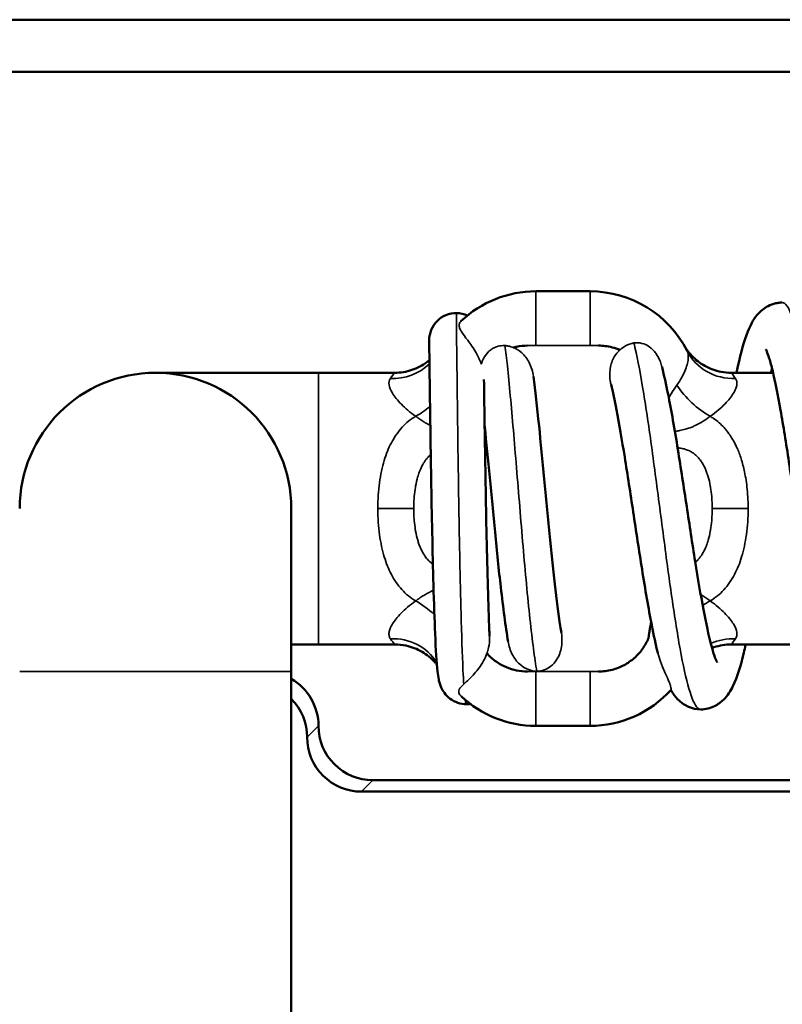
# Model space of a CAD drawing. Header units: millimetres. Extents: x 30 to 1646, y 30 to 1265.
# Tile 30 of 137: x 717.42 to 724.44, y 310.65 to 319.71. Entities that reach past the tile are written whole.
import ezdxf

# ---------------------------------------------------------------- set-up
doc = ezdxf.new("R2010")
doc.units = ezdxf.units.MM
doc.header["$LTSCALE"] = 6
doc.layers.add('Visible (ISO)', color=7, linetype='Continuous', lineweight=50)
doc.layers.add('Visible Narrow (ISO)', color=7, linetype='Continuous', lineweight=35)

msp = doc.modelspace()

# ---------------------------------------------------------------- linework, layer by layer
at = {"layer": 'Visible (ISO)'}
for p, q in [((734.0495, 319.7132), (690.2911, 319.7132)), ((730.1703, 319.2332), (703.1703, 319.2332)), ((722.1703, 317.2132), (722.6703, 317.2132)), ((720.1703, 316.4632), (718.6703, 316.4632)), ((720.1703, 316.4632), (720.8707, 316.4632)), ((723.9699, 316.4632), (724.3545, 316.4632)), ((719.9203, 313.7132), (719.9203, 315.2132)), ((723.2309, 314.1745), (723.2247, 314.1325)), ((723.2086, 314.0218), (723.2153, 314.0679)), ((723.2146, 314.068), (723.2146, 314.068)), ((719.9203, 313.9632), (720.1703, 313.9632)), ((720.1703, 313.9632), (720.8707, 313.9632)), ((723.9699, 313.9632), (724.7592, 313.9632)), ((719.9203, 304.7132), (719.9203, 313.7132)), ((722.6703, 313.2132), (722.1703, 313.2132)), ((730.1703, 312.7132), (720.6703, 312.7132)), ((730.275, 312.6085), (720.5656, 312.6085))]:
    msp.add_line(p, q, dxfattribs=at)
for centre, radius, start, end in [((722.1703, 316.2132), 1, 90, 133.51217), ((722.6703, 316.2132), 1, 26.83148, 90), ((718.6703, 315.2132), 1.25, 0, 180), ((712.1703, 252.2132), 67.5, 111.861064, 68.138726), ((719.6703, 313.2133), 0.5, 359.99886, 60.00178), ((722.1703, 314.2132), 1, 226.60872, 270), ((722.6703, 314.2132), 1, 270, 318.16483), ((719.5656, 313.1085), 0.5, 359.99891, 44.81151), ((720.6703, 313.2132), 0.5, 179.99498, 270.00401), ((720.5656, 313.1085), 0.5, 179.99492, 270.00374)]:
    msp.add_arc(centre, radius, start, end, dxfattribs=at)
for points, knots in [([(724.0166, 316.4632), (724.0211, 316.4844), (724.0256, 316.505), (724.0587, 316.6521), (724.0872, 316.7566), (724.1443, 316.8976), (724.1679, 316.947), (724.2294, 317.0212), (724.2567, 317.0474), (724.3137, 317.0808), (724.3366, 317.0911), (724.374, 317.102), (724.3875, 317.105), (724.4138, 317.1086), (724.4266, 317.1096), (724.4391, 317.1096)], [0.3892889, 0.3892889, 0.3892889, 0.3892889, 0.3983625, 0.3983625, 0.4560707, 0.4560707, 0.4908407, 0.4908407, 0.5095333, 0.5095333, 0.5197122, 0.5197122, 0.5252236, 0.5252236, 0.5303003, 0.5303003, 0.5303003, 0.5303003]), ([(721.4391, 317.0131), (721.3738, 317.0131), (721.3085, 316.986), (721.2623, 316.9399), (721.2161, 316.8937), (721.1891, 316.8284), (721.1891, 316.7631)], [0, 0, 0, 0, 0.25, 0.25, 0.25, 0.4999923, 0.4999923, 0.4999923, 0.4999923]), ([(721.5324, 313.4134), (721.5057, 313.4134), (721.4787, 313.4179), (721.4277, 313.4349), (721.4032, 313.4476), (721.3608, 313.4788), (721.3427, 313.4975), (721.3164, 313.5334), (721.307, 313.5506), (721.2939, 313.5795), (721.2897, 313.5916), (721.2822, 313.616), (721.2796, 313.6275), (721.272, 313.6645), (721.269, 313.6878), (721.2571, 313.7958), (721.2502, 313.9123), (721.2382, 314.1905), (721.233, 314.3443), (721.2242, 314.6607), (721.2203, 314.8245), (721.2133, 315.1544), (721.2101, 315.3245), (721.2045, 315.6506), (721.202, 315.8107), (721.1977, 316.1007), (721.1958, 316.2342), (721.1928, 316.4584), (721.1916, 316.552), (721.1899, 316.6885), (721.1894, 316.7334), (721.1892, 316.7542), (721.1891, 316.7564), (721.1891, 316.7588), (721.1891, 316.7595), (721.1891, 316.7603), (721.1891, 316.7606), (721.1891, 316.7613), (721.1891, 316.7613), (721.1891, 316.7631)], [0, 0, 0, 0, 0.0082446, 0.0082446, 0.0166279, 0.0166279, 0.0249893, 0.0249893, 0.0324597, 0.0324597, 0.0394863, 0.0394863, 0.0488536, 0.0488536, 0.0715373, 0.0715373, 0.1378135, 0.1378135, 0.1937488, 0.1937488, 0.2439481, 0.2439481, 0.2937189, 0.2937189, 0.3434254, 0.3434254, 0.3929445, 0.3929445, 0.4422864, 0.4422864, 0.4915772, 0.4915772, 0.4994802, 0.4994802, 0.5034346, 0.5034346, 0.5054108, 0.5054108, 0.5073914, 0.5073914, 0.5073914, 0.5073914]), ([(721.9624, 316.6955), (721.9727, 316.6983), (721.9831, 316.7008), (721.9936, 316.703), (722.0268, 316.7098), (722.0609, 316.7132), (722.0945, 316.7132)], [0.7733719, 0.7733719, 0.7733719, 0.7733719, 0.8276683, 0.8276683, 0.8276683, 1, 1, 1, 1]), ([(722.7461, 316.7132), (722.7879, 316.7132), (722.8308, 316.7078), (722.8719, 316.6972), (722.8969, 316.6907), (722.9212, 316.6824), (722.9448, 316.6722)], [0, 0, 0, 0, 0.2154264, 0.2154264, 0.2154264, 0.3463754, 0.3463754, 0.3463754, 0.3463754]), ([(723.5364, 316.7132), (723.5366, 316.7129), (723.5368, 316.7125), (723.5374, 316.7114), (723.5379, 316.7106), (723.5389, 316.709), (723.5392, 316.7084), (723.5402, 316.7068), (723.5408, 316.7057), (723.5423, 316.7032), (723.5432, 316.7018), (723.5457, 316.6978), (723.5473, 316.6952), (723.5531, 316.6863), (723.5573, 316.6799), (723.5749, 316.6551), (723.5895, 316.6374), (723.6402, 316.5834), (723.6817, 316.5511), (723.7729, 316.5004), (723.8242, 316.4818), (723.9071, 316.4661), (723.9386, 316.4632), (723.9699, 316.4632)], [0, 0, 0, 0, 0.00056714, 0.00056714, 0.00120146, 0.00120146, 0.00148879, 0.00148879, 0.00191976, 0.00191976, 0.00243801, 0.00243801, 0.003368, 0.003368, 0.00564909, 0.00564909, 0.01249971, 0.01249971, 0.02788911, 0.02788911, 0.0438259, 0.0438259, 0.05321687, 0.05321687, 0.05321687, 0.05321687]), ([(725.189, 313.2687), (725.1511, 313.2687), (725.1119, 313.2774), (725.0451, 313.306), (725.017, 313.3253), (724.9703, 313.3668), (724.9519, 313.3897), (724.9074, 313.4549), (724.8879, 313.4974), (724.8285, 313.6506), (724.7956, 313.7839), (724.7277, 314.1186), (724.6933, 314.3248), (724.6325, 314.722), (724.6051, 314.9122), (724.5522, 315.2831), (724.5258, 315.4685), (724.4744, 315.8124), (724.4486, 315.976), (724.3988, 316.2588), (724.3739, 316.3833), (724.3397, 316.5243), (724.3291, 316.5634), (724.3106, 316.6234), (724.3024, 316.646), (724.2911, 316.6731), (724.2872, 316.6803), (724.2867, 316.6811), (724.2867, 316.6811), (724.2867, 316.6811)], [0, 0, 0, 0, 0.0152346, 0.0152346, 0.0300451, 0.0300451, 0.0465749, 0.0465749, 0.0768904, 0.0768904, 0.1471932, 0.1471932, 0.2191409, 0.2191409, 0.2764625, 0.2764625, 0.3316051, 0.3316051, 0.3853639, 0.3853639, 0.4374864, 0.4374864, 0.4614583, 0.4614583, 0.4826358, 0.4826358, 0.4995784, 0.4995784, 0.5005702, 0.5005702, 0.5005702, 0.5005702]), ([(720.8707, 316.4632), (720.9246, 316.4632), (720.9792, 316.472), (721.0806, 316.5061), (721.1287, 316.5313), (721.178, 316.5683), (721.1847, 316.5736), (721.1913, 316.5791)], [0, 0, 0, 0, 0.01616315, 0.01616315, 0.0320799, 0.0320799, 0.03464087, 0.03464087, 0.03464087, 0.03464087]), ([(723.3319, 316.5153), (723.3509, 316.4412), (723.3694, 316.358), (723.4179, 316.1167), (723.4483, 315.9412), (723.5051, 315.5892), (723.5323, 315.41), (723.5851, 315.062), (723.6113, 314.8887), (723.6624, 314.5688), (723.688, 314.4177), (723.7372, 314.1581), (723.7617, 314.0451), (723.7948, 313.9201), (723.8049, 313.8862), (723.8217, 313.8366), (723.8289, 313.8187), (723.8374, 313.8001), (723.8399, 313.7959), (723.8399, 313.7959)], [0.1157974, 0.1157974, 0.1157974, 0.1157974, 0.1515375, 0.1515375, 0.2109393, 0.2109393, 0.2646257, 0.2646257, 0.3165248, 0.3165248, 0.3672623, 0.3672623, 0.4165406, 0.4165406, 0.4390256, 0.4390256, 0.4582453, 0.4582453, 0.4716838, 0.4716838, 0.4716838, 0.4716838]), ([(721.6936, 316.4005), (721.695, 316.294), (721.6968, 316.1657), (721.7009, 315.8845), (721.7033, 315.7284), (721.7087, 315.4076), (721.7117, 315.2389), (721.7184, 314.9113), (721.7221, 314.7483), (721.73, 314.4486), (721.7343, 314.3079), (721.7408, 314.1346), (721.7429, 314.0853), (721.745, 314.04)], [0.1073473, 0.1073473, 0.1073473, 0.1073473, 0.1568693, 0.1568693, 0.2062251, 0.2062251, 0.255694, 0.255694, 0.3049522, 0.3049522, 0.3539362, 0.3539362, 0.3752028, 0.3752028, 0.3752028, 0.3752028]), ([(722.1485, 316.4293), (722.1654, 316.3018), (722.1827, 316.1456), (722.2157, 315.8229), (722.2317, 315.6553), (722.2636, 315.3205), (722.2798, 315.1491), (722.3123, 314.8222), (722.3289, 314.6623), (722.3621, 314.3749), (722.379, 314.2428), (722.3992, 314.1106), (722.4026, 314.089), (722.406, 314.0683)], [0.1273804, 0.1273804, 0.1273804, 0.1273804, 0.1858291, 0.1858291, 0.2377258, 0.2377258, 0.2880529, 0.2880529, 0.3376065, 0.3376065, 0.3863679, 0.3863679, 0.3963476, 0.3963476, 0.3963476, 0.3963476]), ([(723.2928, 313.8858), (723.274, 313.9624), (723.2555, 314.0484), (723.2074, 314.2939), (723.1775, 314.4698), (723.1212, 314.8234), (723.0939, 315.004), (723.0409, 315.3532), (723.0146, 315.5264), (722.9633, 315.8442), (722.9376, 315.9935), (722.8958, 316.2087), (722.8791, 316.2873), (722.8629, 316.3544)], [0.1208079, 0.1208079, 0.1208079, 0.1208079, 0.1572629, 0.1572629, 0.2164252, 0.2164252, 0.2704119, 0.2704119, 0.3223904, 0.3223904, 0.3728924, 0.3728924, 0.4065271, 0.4065271, 0.4065271, 0.4065271]), ([(721.9154, 313.989), (721.8922, 314.1287), (721.8697, 314.3012), (721.8302, 314.6473), (721.8123, 314.8204), (721.7786, 315.1622), (721.7622, 315.3351), (721.7309, 315.6624), (721.7155, 315.8212), (721.7003, 315.9675), (721.6999, 315.9709), (721.6996, 315.9742)], [0.1261339, 0.1261339, 0.1261339, 0.1261339, 0.1896658, 0.1896658, 0.2426991, 0.2426991, 0.293507, 0.293507, 0.3433535, 0.3433535, 0.3445283, 0.3445283, 0.3445283, 0.3445283]), ([(723.2146, 314.068), (723.2157, 314.0752), (723.2165, 314.0824), (723.2175, 314.0895), (723.2184, 314.0967), (723.2195, 314.1039), (723.2207, 314.1111), (723.2219, 314.1182), (723.2232, 314.1254), (723.2244, 314.1326)], [0.0030397, 0.0030397, 0.0030397, 0.0030397, 0.3333333, 0.3333333, 0.3333333, 0.6666667, 0.6666667, 0.6666667, 0.999975, 0.999975, 0.999975, 0.999975]), ([(723.2086, 314.0218), (723.1941, 313.987), (723.1753, 313.9532), (723.153, 313.9221), (723.1307, 313.891), (723.105, 313.8626), (723.0762, 313.8375), (723.0476, 313.8124), (723.016, 313.7905), (722.9825, 313.7726), (722.9475, 313.7538), (722.9105, 313.7393), (722.8719, 313.7293), (722.8308, 313.7187), (722.7879, 313.7132), (722.7461, 313.7132)], [0, 0, 0, 0, 0.194164, 0.194164, 0.194164, 0.38872, 0.38872, 0.38872, 0.582366, 0.582366, 0.582366, 0.784566, 0.784566, 0.784566, 1, 1, 1, 1]), ([(721.2601, 313.7776), (721.254, 313.7851), (721.2477, 313.7925), (721.2074, 313.8368), (721.1676, 313.8691), (721.0785, 313.9214), (721.0277, 313.9411), (720.9413, 313.9596), (720.9059, 313.9633), (720.8707, 313.9632)], [0.00877409, 0.00877409, 0.00877409, 0.00877409, 0.01167696, 0.01167696, 0.02672583, 0.02672583, 0.04267167, 0.04267167, 0.05322429, 0.05322429, 0.05322429, 0.05322429]), ([(724.1034, 313.9632), (724.0973, 313.936), (724.0912, 313.9097), (724.0552, 313.763), (724.0263, 313.6656), (723.9633, 313.5369), (723.9382, 313.4942), (723.8764, 313.4328), (723.8481, 313.411), (723.7768, 313.3764), (723.732, 313.3652), (723.6891, 313.3652)], [0.3977084, 0.3977084, 0.3977084, 0.3977084, 0.4097634, 0.4097634, 0.4678672, 0.4678672, 0.4970947, 0.4970947, 0.5130302, 0.5130302, 0.5303281, 0.5303281, 0.5303281, 0.5303281]), ([(723.9699, 313.9632), (723.916, 313.9633), (723.8614, 313.9544), (723.8042, 313.9353), (723.7982, 313.9331), (723.7921, 313.9308)], [0, 0, 0, 0, 0.01616315, 0.01616315, 0.01809368, 0.01809368, 0.01809368, 0.01809368]), ([(722.0945, 313.7132), (722.0609, 313.7132), (722.0268, 313.7167), (721.9936, 313.7235), (721.9616, 313.7301), (721.9304, 313.7398), (721.9004, 313.7524), (721.8705, 313.765), (721.8417, 313.7805), (721.8148, 313.7987), (721.7877, 313.8169), (721.7625, 313.8377), (721.7395, 313.8608), (721.7327, 313.8676), (721.7261, 313.8747), (721.7196, 313.882)], [0, 0, 0, 0, 0.1723429, 0.1723429, 0.1723429, 0.3382896, 0.3382896, 0.3382896, 0.5035043, 0.5035043, 0.5035043, 0.6691747, 0.6691747, 0.6691747, 0.71858, 0.71858, 0.71858, 0.71858]), ([(723.6891, 313.3652), (723.6509, 313.3652), (723.6113, 313.374), (723.5437, 313.403), (723.5151, 313.4226), (723.4674, 313.4653), (723.4483, 313.4893), (723.4253, 313.5234), (723.4191, 313.5336), (723.4132, 313.5438)], [0, 0, 0, 0, 0.0153923, 0.0153923, 0.03037623, 0.03037623, 0.04722416, 0.04722416, 0.05431957, 0.05431957, 0.05431957, 0.05431957]), ([(721.5669, 313.4158), (721.5606, 313.4149), (721.5544, 313.4143), (721.5429, 313.4135), (721.5376, 313.4134), (721.5324, 313.4134)], [0.514354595, 0.514354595, 0.514354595, 0.514354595, 0.516289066, 0.516289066, 0.517914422, 0.517914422, 0.517914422, 0.517914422])]:
    msp.add_open_spline(points, degree=3, knots=knots, dxfattribs=at)
for points in [[(721.5415, 316.9908), (721.5094, 317.0053), (721.4742, 317.0131), (721.4391, 317.0131)], [(720.8707, 316.4632), (720.8707, 316.4632), (720.8707, 316.4632), (720.8707, 316.4632)], [(723.9699, 316.4632), (723.9699, 316.4632), (723.9699, 316.4632), (723.9699, 316.4632)], [(720.8707, 313.9632), (720.8707, 313.9632), (720.8707, 313.9632), (720.8707, 313.9632)], [(723.9699, 313.9632), (723.9699, 313.9632), (723.9699, 313.9632), (723.9699, 313.9632)]]:
    msp.add_open_spline(points, degree=3, dxfattribs=at)
at = {"layer": 'Visible Narrow (ISO)'}
for p, q in [((722.1703, 316.7132), (722.1703, 317.2132)), ((722.6703, 317.2132), (722.6703, 316.7132)), ((722.6703, 316.7132), (722.1703, 316.7132)), ((720.1703, 313.9632), (720.1703, 316.4632)), ((723.8813, 314.2784), (723.8813, 314.2784)), ((723.7859, 313.9732), (723.7859, 313.9732)), ((717.4203, 313.7132), (719.9203, 313.7132)), ((722.1703, 313.2132), (722.1703, 313.7132)), ((722.1703, 313.7132), (722.6703, 313.7132)), ((722.6703, 313.7132), (722.6703, 313.2132)), ((720.1703, 313.2133), (720.0656, 313.1085)), ((720.5656, 312.6085), (720.6703, 312.7132))]:
    msp.add_line(p, q, dxfattribs=at)
for centre, major_axis, ratio, start_param, end_param in [((724.0088, 316.8903), (-0.4462, -0.2256), 0.948461, 0.000036, 1.123535), ((720.8318, 316.8903), (0.4462, -0.2257), 0.948461, 5.159689, 5.974115), ((723.7756, 316.4029), (-0.3511, 0.356), 0.545488, 1.207611, 2.076081), ((721.065, 316.4029), (0.3511, 0.356), 0.545463, 4.207233, 4.542216), ((720.716, 315.2133), (-0.5, 0), 0.000045, 1.570817, 2.29357), ((724.1246, 315.2132), (0.5, 0), 0.000039, 1.570825, 2.293585), ((721.065, 314.0236), (0.3511, -0.356), 0.545488, 1.633233, 2.076082), ((723.7756, 314.0236), (-0.3511, -0.356), 0.545465, 4.207248, 4.38035), ((720.8318, 313.5362), (0.4462, 0.2256), 0.948461, 0.083502, 1.123535), ((724.0088, 313.5362), (-0.4462, 0.2257), 0.948461, 5.159736, 5.63749)]:
    msp.add_ellipse(centre, major_axis=major_axis, ratio=ratio, start_param=start_param, end_param=end_param, dxfattribs=at)
for points, knots in [([(725.189, 313.2687), (725.1627, 313.2687), (725.1363, 313.3046), (725.1099, 313.3743), (725.0829, 313.4458), (725.0558, 313.5527), (725.0288, 313.6889), (725.0018, 313.8251), (724.9748, 313.9905), (724.9477, 314.1755), (724.9207, 314.3605), (724.8937, 314.5652), (724.8667, 314.7777), (724.8396, 314.9903), (724.8126, 315.2107), (724.7856, 315.4263), (724.7585, 315.642), (724.7315, 315.8529), (724.7045, 316.0471), (724.6775, 316.2413), (724.6504, 316.4188), (724.6234, 316.5696), (724.5964, 316.7203), (724.5694, 316.8442), (724.5423, 316.9346), (724.5153, 317.0249), (724.4883, 317.0815), (724.4612, 317.1014), (724.4539, 317.1068), (724.4465, 317.1096), (724.4391, 317.1096)], [0.5491397, 0.5491397, 0.5491397, 0.5491397, 0.5650004, 0.5650004, 0.5650004, 0.5812504, 0.5812504, 0.5812504, 0.5975004, 0.5975004, 0.5975004, 0.6137504, 0.6137504, 0.6137504, 0.6300005, 0.6300005, 0.6300005, 0.6462505, 0.6462505, 0.6462505, 0.6625005, 0.6625005, 0.6625005, 0.6787505, 0.6787505, 0.6787505, 0.6950005, 0.6950005, 0.6950005, 0.6994289, 0.6994289, 0.6994289, 0.6994289]), ([(721.5072, 313.5977), (721.5055, 313.6236), (721.5039, 313.6521), (721.5023, 313.6831), (721.4957, 313.8109), (721.4896, 313.981), (721.484, 314.1797), (721.4785, 314.3783), (721.4734, 314.6056), (721.4689, 314.8431), (721.4643, 315.0805), (721.4603, 315.3282), (721.4568, 315.5662), (721.4533, 315.8041), (721.4503, 316.0323), (721.4479, 316.2323), (721.4454, 316.4323), (721.4435, 316.6042), (721.442, 316.734), (721.4406, 316.8638), (721.4397, 316.9516), (721.4393, 316.9903), (721.4392, 317.0049), (721.4391, 317.0125), (721.4391, 317.0131)], [0.7869191, 0.7869191, 0.7869191, 0.7869191, 0.794727, 0.794727, 0.794727, 0.8269087, 0.8269087, 0.8269087, 0.8590904, 0.8590904, 0.8590904, 0.8912721, 0.8912721, 0.8912721, 0.9234538, 0.9234538, 0.9234538, 0.9556355, 0.9556355, 0.9556355, 0.9878172, 0.9878172, 0.9878172, 1, 1, 1, 1]), ([(721.4818, 316.9385), (721.4737, 316.9308), (721.4683, 316.9213), (721.4658, 316.9084), (721.4655, 316.9063), (721.4652, 316.903), (721.4652, 316.902), (721.4651, 316.9001), (721.4651, 316.8993), (721.4652, 316.8976), (721.4652, 316.8967), (721.4654, 316.8943), (721.4655, 316.8929), (721.4663, 316.8866), (721.4675, 316.8817), (721.4731, 316.8643), (721.4799, 316.8512), (721.5029, 316.815), (721.522, 316.7906), (721.5686, 316.7289), (721.5965, 316.691), (721.6397, 316.6142), (721.6557, 316.5799), (721.6681, 316.5432)], [0.0605319, 0.0605319, 0.0605319, 0.0605319, 0.0651732, 0.0651732, 0.06607554, 0.06607554, 0.06649699, 0.06649699, 0.06682416, 0.06682416, 0.0671783, 0.0671783, 0.06774145, 0.06774145, 0.06956949, 0.06956949, 0.07391117, 0.07391117, 0.08050454, 0.08050454, 0.08820339, 0.08820339, 0.09375079, 0.09375079, 0.09375079, 0.09375079]), ([(722.944, 316.6725), (722.96, 316.6869), (722.9775, 316.6996), (723.0201, 316.7235), (723.0461, 316.7334), (723.0728, 316.7375)], [0.06440175, 0.06440175, 0.06440175, 0.06440175, 0.06983493, 0.06983493, 0.07689425, 0.07689425, 0.07689425, 0.07689425]), ([(723.0728, 316.7375), (723.0787, 316.7384), (723.0846, 316.7391), (723.116, 316.741), (723.1414, 316.7374), (723.1849, 316.7221), (723.203, 316.7124), (723.2222, 316.6982), (723.2247, 316.6963), (723.2297, 316.6923), (723.2322, 316.6902), (723.2396, 316.6837), (723.2444, 316.6791), (723.2585, 316.6644), (723.2673, 316.6537), (723.2923, 316.6182), (723.3061, 316.5911), (723.322, 316.5494), (723.3273, 316.5334), (723.332, 316.5153)], [0.00000017, 0.00000017, 0.00000017, 0.00000017, 0.00184339, 0.00184339, 0.00970973, 0.00970973, 0.01593738, 0.01593738, 0.01689273, 0.01689273, 0.01786786, 0.01786786, 0.01985075, 0.01985075, 0.02398472, 0.02398472, 0.03290988, 0.03290988, 0.03737502, 0.03737502, 0.03737502, 0.03737502]), ([(723.6891, 313.3652), (723.6762, 313.3652), (723.6633, 313.3732), (723.6504, 313.3893), (723.6234, 313.4231), (723.5964, 313.4921), (723.5693, 313.5923), (723.5423, 313.6926), (723.5153, 313.824), (723.4883, 313.9789), (723.4612, 314.1338), (723.4342, 314.3122), (723.4072, 314.5039), (723.3801, 314.6955), (723.3531, 314.9004), (723.3261, 315.1067), (723.2991, 315.3131), (723.272, 315.5209), (723.245, 315.7183), (723.218, 315.9157), (723.1909, 316.1027), (723.1639, 316.2688), (723.1369, 316.4348), (723.1099, 316.5799), (723.0828, 316.6959), (723.0795, 316.7102), (723.0762, 316.7241), (723.0728, 316.7375)], [0.8497446, 0.8497446, 0.8497446, 0.8497446, 0.8575006, 0.8575006, 0.8575006, 0.8737506, 0.8737506, 0.8737506, 0.8900006, 0.8900006, 0.8900006, 0.9062506, 0.9062506, 0.9062506, 0.9225006, 0.9225006, 0.9225006, 0.9387506, 0.9387506, 0.9387506, 0.9550006, 0.9550006, 0.9550006, 0.9712507, 0.9712507, 0.9712507, 0.9732595, 0.9732595, 0.9732595, 0.9732595]), ([(721.6681, 316.5432), (721.6711, 316.5526), (721.6744, 316.5617), (721.6882, 316.595), (721.7042, 316.6255), (721.738, 316.6598), (721.7452, 316.6662), (721.757, 316.6753), (721.7613, 316.6783), (721.7701, 316.6841), (721.7746, 316.6868), (721.7884, 316.6944), (721.7979, 316.6986), (721.8272, 316.7092), (721.8476, 316.7131), (721.8743, 316.7139), (721.8803, 316.7139), (721.8862, 316.7136)], [0.04664384, 0.04664384, 0.04664384, 0.04664384, 0.04830841, 0.04830841, 0.05292777, 0.05292777, 0.05408835, 0.05408835, 0.05472143, 0.05472143, 0.0553569, 0.0553569, 0.05661153, 0.05661153, 0.05910862, 0.05910862, 0.05982891, 0.05982891, 0.05982891, 0.05982891]), ([(722.1794, 313.7167), (722.1692, 313.7772), (722.1592, 313.8458), (722.1492, 313.9217), (722.1271, 314.0907), (722.1055, 314.2954), (722.0844, 314.5193), (722.0632, 314.7432), (722.0427, 314.9863), (722.0226, 315.2289), (722.0025, 315.4716), (721.983, 315.7138), (721.9639, 315.936), (721.9449, 316.1583), (721.9264, 316.3605), (721.9084, 316.5265), (721.9009, 316.5953), (721.8935, 316.6579), (721.8862, 316.7136)], [0.2975645, 0.2975645, 0.2975645, 0.2975645, 0.3120015, 0.3120015, 0.3120015, 0.3441832, 0.3441832, 0.3441832, 0.3763649, 0.3763649, 0.3763649, 0.4085466, 0.4085466, 0.4085466, 0.4407283, 0.4407283, 0.4407283, 0.4540821, 0.4540821, 0.4540821, 0.4540821]), ([(721.8862, 316.7136), (721.8967, 316.713), (721.9071, 316.7116), (721.933, 316.7064), (721.9482, 316.7017), (721.963, 316.6957)], [0.000000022, 0.000000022, 0.000000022, 0.000000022, 0.003159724, 0.003159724, 0.007922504, 0.007922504, 0.007922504, 0.007922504]), ([(721.9624, 316.6955), (721.9625, 316.6955), (721.9626, 316.6954), (721.9921, 316.6842), (722.0191, 316.6673), (722.0686, 316.6227), (722.0907, 316.5938), (722.1294, 316.5182), (722.1426, 316.474), (722.1485, 316.4293)], [0.00775823, 0.00775823, 0.00775823, 0.00775823, 0.00779171, 0.00779171, 0.0172044, 0.0172044, 0.02766803, 0.02766803, 0.03934873, 0.03934873, 0.03934873, 0.03934873]), ([(722.1703, 316.7132), (722.1617, 316.7132), (722.1445, 316.7132), (722.1192, 316.7132), (722.1027, 316.7132), (722.0945, 316.7132)], [0, 0, 0, 0, 0.3333333, 0.6666667, 0.9999992, 0.9999992, 0.9999992, 0.9999992]), ([(722.7461, 316.7132), (722.7379, 316.7132), (722.7213, 316.7132), (722.6961, 316.7132), (722.6789, 316.7132), (722.6703, 316.7132)], [0.0000006, 0.0000006, 0.0000006, 0.0000006, 0.3333333, 0.6666667, 1, 1, 1, 1]), ([(722.8629, 316.3544), (722.8601, 316.3659), (722.8578, 316.3774), (722.8468, 316.4483), (722.8526, 316.4969), (722.8704, 316.5695), (722.8855, 316.603), (722.9176, 316.647), (722.9308, 316.6607), (722.9448, 316.6722)], [0.03741487, 0.03741487, 0.03741487, 0.03741487, 0.0400223, 0.0400223, 0.05350795, 0.05350795, 0.06765076, 0.06765076, 0.07592434, 0.07592434, 0.07592434, 0.07592434]), ([(723.5626, 316.6646), (723.5722, 316.6457), (723.5762, 316.6195), (723.5731, 316.5881), (723.5699, 316.5568), (723.5596, 316.5203), (723.5423, 316.4797), (723.525, 316.4392), (723.5008, 316.3946), (723.4694, 316.3503)], [0.000002, 0.000002, 0.000002, 0.000002, 0.3333333, 0.3333333, 0.3333333, 0.6666667, 0.6666667, 0.6666667, 1, 1, 1, 1]), ([(720.8318, 316.4111), (720.8491, 316.4341), (720.8664, 316.4574), (720.8707, 316.4632), (720.8707, 316.4632)], [0, 0, 0, 0, 0.3333333, 0.5004137, 0.5004137, 0.5004137, 0.5004137]), ([(723.9699, 316.4632), (723.9699, 316.4632), (723.9742, 316.4574), (723.9915, 316.4341), (724.0088, 316.4111)], [0.4995781, 0.4995781, 0.4995781, 0.4995781, 0.6666667, 1, 1, 1, 1]), ([(720.8318, 316.4111), (720.8203, 316.3949), (720.817, 316.3749), (720.8201, 316.3523), (720.8233, 316.3296), (720.8329, 316.3045), (720.8514, 316.2747), (720.8699, 316.2449), (720.8973, 316.2101), (720.9328, 316.1739), (720.9682, 316.1377), (721.0118, 316.1005), (721.0651, 316.063)], [0, 0, 0, 0, 0.25, 0.25, 0.25, 0.5, 0.5, 0.5, 0.75, 0.75, 0.75, 1, 1, 1, 1]), ([(723.7756, 316.063), (723.803, 316.0823), (723.8277, 316.1015), (723.85, 316.1203), (723.8722, 316.1392), (723.8921, 316.1577), (723.9097, 316.1757), (723.9273, 316.1936), (723.9427, 316.2109), (723.9559, 316.2275), (723.9691, 316.244), (723.9801, 316.2598), (723.9892, 316.2748), (723.9983, 316.2898), (724.0055, 316.304), (724.0107, 316.3173), (724.0159, 316.3305), (724.0192, 316.3429), (724.0207, 316.3542), (724.0223, 316.3656), (724.022, 316.376), (724.02, 316.3855), (724.018, 316.395), (724.0142, 316.4035), (724.0088, 316.4111)], [0, 0, 0, 0, 0.125, 0.125, 0.125, 0.25, 0.25, 0.25, 0.375, 0.375, 0.375, 0.5, 0.5, 0.5, 0.625, 0.625, 0.625, 0.75, 0.75, 0.75, 0.875, 0.875, 0.875, 1, 1, 1, 1]), ([(723.4694, 316.3503), (723.4521, 316.3257), (723.4341, 316.2985), (723.416, 316.2693), (723.4088, 316.2577), (723.4015, 316.2458), (723.3943, 316.2337)], [0, 0, 0, 0, 0.25, 0.25, 0.25, 0.3491555, 0.3491555, 0.3491555, 0.3491555]), ([(721.0651, 316.063), (721.0186, 316.0355), (720.9774, 316.0027), (720.9398, 315.9613), (720.9022, 315.92), (720.8682, 315.8698), (720.841, 315.8188), (720.8137, 315.7677), (720.7934, 315.7163), (720.7755, 315.6558), (720.7576, 315.5953), (720.7422, 315.5255), (720.7318, 315.451), (720.7214, 315.3765), (720.716, 315.2973), (720.716, 315.2132)], [0, 0, 0, 0, 0.2, 0.2, 0.2, 0.4, 0.4, 0.4, 0.6, 0.6, 0.6, 0.8, 0.8, 0.8, 1, 1, 1, 1]), ([(721.0651, 316.063), (721.0664, 316.062), (721.0678, 316.0609), (721.0691, 316.0599), (721.0802, 316.0515), (721.0917, 316.0433), (721.1033, 316.0354), (721.1153, 316.0273), (721.1274, 316.0196), (721.1396, 316.0122), (721.1415, 316.011), (721.1435, 316.0098), (721.1455, 316.0086), (721.1557, 316.0025), (721.1659, 315.9967), (721.1762, 315.9911), (721.1839, 315.987), (721.1916, 315.983), (721.1995, 315.9792)], [0, 0, 0, 0, 0.0105685, 0.0105685, 0.0105685, 0.0971208, 0.0971208, 0.0971208, 0.1856777, 0.1856777, 0.1856777, 0.2, 0.2, 0.2, 0.2738819, 0.2738819, 0.2738819, 0.3292189, 0.3292189, 0.3292189, 0.3292189]), ([(723.4508, 315.922), (723.4566, 315.9232), (723.4625, 315.9244), (723.4683, 315.9256), (723.4814, 315.9282), (723.4943, 315.931), (723.507, 315.9339), (723.5245, 315.938), (723.5417, 315.9423), (723.5579, 315.9472), (723.5803, 315.9539), (723.6011, 315.9615), (723.6214, 315.9704), (723.6264, 315.9726), (723.6314, 315.9749), (723.6364, 315.9772), (723.6614, 315.9891), (723.6861, 316.0029), (723.7097, 316.0174), (723.7332, 316.0318), (723.7555, 316.0469), (723.7756, 316.063)], [0.3019547, 0.3019547, 0.3019547, 0.3019547, 0.3333333, 0.3333333, 0.3333333, 0.4031862, 0.4031862, 0.4031862, 0.5, 0.5, 0.5, 0.6336278, 0.6336278, 0.6336278, 0.6666667, 0.6666667, 0.6666667, 0.8333333, 0.8333333, 0.8333333, 1, 1, 1, 1]), ([(724.1246, 315.2132), (724.1246, 315.2337), (724.1243, 315.2538), (724.1236, 315.2737), (724.1216, 315.3369), (724.1165, 315.3969), (724.1084, 315.4539), (724.1045, 315.4817), (724.0999, 315.5087), (724.0947, 315.5348), (724.086, 315.5789), (724.0757, 315.6202), (724.0645, 315.6578), (724.0536, 315.6943), (724.0418, 315.7273), (724.0283, 315.7589), (724.0196, 315.7792), (724.0102, 315.799), (723.9998, 315.8186), (723.9795, 315.8568), (723.9557, 315.8944), (723.9288, 315.9283), (723.9205, 315.9389), (723.9118, 315.9491), (723.9029, 315.959), (723.874, 315.991), (723.8424, 316.0187), (723.8072, 316.0428), (723.797, 316.0499), (723.7865, 316.0566), (723.7756, 316.063)], [0, 0, 0, 0, 0.0477371, 0.0477371, 0.0477371, 0.2, 0.2, 0.2, 0.2744082, 0.2744082, 0.2744082, 0.4, 0.4, 0.4, 0.5216295, 0.5216295, 0.5216295, 0.6, 0.6, 0.6, 0.7524818, 0.7524818, 0.7524818, 0.8, 0.8, 0.8, 0.9550196, 0.9550196, 0.9550196, 1, 1, 1, 1]), ([(723.4756, 315.772), (723.4823, 315.7717), (723.489, 315.7712), (723.4956, 315.7704), (723.4991, 315.77), (723.5026, 315.7695), (723.5061, 315.7689), (723.5204, 315.7667), (723.5347, 315.7633), (723.5488, 315.7587), (723.555, 315.7566), (723.5612, 315.7544), (723.5673, 315.7518), (723.5751, 315.7486), (723.5828, 315.745), (723.5905, 315.741), (723.6041, 315.7337), (723.6173, 315.7251), (723.6302, 315.715), (723.6318, 315.7137), (723.6335, 315.7123), (723.6352, 315.711), (723.6462, 315.7019), (723.6569, 315.6917), (723.6673, 315.68), (723.6772, 315.6688), (723.6869, 315.6563), (723.6961, 315.6424), (723.6979, 315.6396), (723.6998, 315.6367), (723.7016, 315.6338), (723.7124, 315.6164), (723.7227, 315.5969), (723.732, 315.5754), (723.7368, 315.5643), (723.7413, 315.5527), (723.7456, 315.5405), (723.7497, 315.529), (723.7535, 315.5171), (723.7571, 315.5046), (723.7646, 315.4789), (723.7711, 315.4511), (723.7765, 315.421), (723.7774, 315.4162), (723.7782, 315.4112), (723.779, 315.4062), (723.7832, 315.3805), (723.7867, 315.3531), (723.7892, 315.3241), (723.7912, 315.3003), (723.7927, 315.2755), (723.7934, 315.2495), (723.7937, 315.2376), (723.7939, 315.2256), (723.7939, 315.2133)], [0.026189, 0.026189, 0.026189, 0.026189, 0.0686679, 0.0686679, 0.0686679, 0.0909091, 0.0909091, 0.0909091, 0.1818182, 0.1818182, 0.1818182, 0.2219355, 0.2219355, 0.2219355, 0.2727273, 0.2727273, 0.2727273, 0.3636364, 0.3636364, 0.3636364, 0.3755666, 0.3755666, 0.3755666, 0.4545455, 0.4545455, 0.4545455, 0.5302983, 0.5302983, 0.5302983, 0.5454545, 0.5454545, 0.5454545, 0.6363636, 0.6363636, 0.6363636, 0.6831251, 0.6831251, 0.6831251, 0.7272727, 0.7272727, 0.7272727, 0.8181818, 0.8181818, 0.8181818, 0.8329348, 0.8329348, 0.8329348, 0.9090909, 0.9090909, 0.9090909, 0.9715153, 0.9715153, 0.9715153, 1, 1, 1, 1]), ([(721.0467, 315.2132), (721.0467, 315.2255), (721.0469, 315.2376), (721.0472, 315.2495), (721.0479, 315.2752), (721.0493, 315.2999), (721.0514, 315.3234), (721.054, 315.3538), (721.0576, 315.3823), (721.062, 315.409), (721.0626, 315.4127), (721.0633, 315.4162), (721.0639, 315.4198), (721.0692, 315.4496), (721.0756, 315.4773), (721.083, 315.5029), (721.0876, 315.5191), (721.0927, 315.5345), (721.0981, 315.5491), (721.1012, 315.5575), (721.1045, 315.5657), (721.1078, 315.5736), (721.117, 315.595), (721.1271, 315.6144), (721.1377, 315.6317), (721.1427, 315.6398), (721.1479, 315.6475), (721.1531, 315.6548), (721.1591, 315.663), (721.1653, 315.6708), (721.1716, 315.678), (721.1819, 315.6898), (721.1925, 315.7002), (721.2036, 315.7095)], [0, 0, 0, 0, 0.0286317, 0.0286317, 0.0286317, 0.0909091, 0.0909091, 0.0909091, 0.1710272, 0.1710272, 0.1710272, 0.1818182, 0.1818182, 0.1818182, 0.2727273, 0.2727273, 0.2727273, 0.3303129, 0.3303129, 0.3303129, 0.3636364, 0.3636364, 0.3636364, 0.4545455, 0.4545455, 0.4545455, 0.4970104, 0.4970104, 0.4970104, 0.5454545, 0.5454545, 0.5454545, 0.6242392, 0.6242392, 0.6242392, 0.6242392]), ([(720.716, 315.2132), (720.716, 315.1276), (720.7216, 315.0474), (720.7322, 314.9726), (720.7428, 314.8979), (720.7582, 314.8286), (720.7761, 314.7686), (720.794, 314.7087), (720.8142, 314.6579), (720.8408, 314.6079), (720.8674, 314.5578), (720.9003, 314.5089), (720.9377, 314.4675), (720.975, 314.4262), (721.0167, 314.3921), (721.065, 314.3635)], [0, 0, 0, 0, 0.2, 0.2, 0.2, 0.4, 0.4, 0.4, 0.6, 0.6, 0.6, 0.8, 0.8, 0.8, 1, 1, 1, 1]), ([(721.2234, 314.7019), (721.219, 314.7049), (721.2147, 314.7081), (721.2105, 314.7115), (721.2088, 314.7128), (721.2071, 314.7141), (721.2054, 314.7155), (721.1944, 314.7246), (721.1837, 314.7348), (721.1733, 314.7465), (721.1634, 314.7577), (721.1538, 314.7702), (721.1445, 314.7841), (721.1427, 314.7869), (721.1409, 314.7898), (721.139, 314.7927), (721.1282, 314.8101), (721.1179, 314.8295), (721.1086, 314.8511), (721.1038, 314.8622), (721.0993, 314.8738), (721.095, 314.886), (721.0909, 314.8974), (721.0871, 314.9094), (721.0835, 314.9219), (721.076, 314.9476), (721.0695, 314.9754), (721.0641, 315.0055), (721.0632, 315.0103), (721.0624, 315.0153), (721.0616, 315.0203), (721.0574, 315.046), (721.054, 315.0734), (721.0514, 315.1024), (721.0494, 315.1262), (721.0479, 315.151), (721.0472, 315.177), (721.0469, 315.1888), (721.0467, 315.2009), (721.0467, 315.2132)], [0.3334463, 0.3334463, 0.3334463, 0.3334463, 0.3636364, 0.3636364, 0.3636364, 0.3755651, 0.3755651, 0.3755651, 0.4545455, 0.4545455, 0.4545455, 0.5302985, 0.5302985, 0.5302985, 0.5454545, 0.5454545, 0.5454545, 0.6363636, 0.6363636, 0.6363636, 0.6831267, 0.6831267, 0.6831267, 0.7272727, 0.7272727, 0.7272727, 0.8181818, 0.8181818, 0.8181818, 0.8329365, 0.8329365, 0.8329365, 0.9090909, 0.9090909, 0.9090909, 0.9715174, 0.9715174, 0.9715174, 1, 1, 1, 1]), ([(723.7939, 315.2133), (723.7939, 315.201), (723.7937, 315.1889), (723.7934, 315.177), (723.7927, 315.1513), (723.7913, 315.1266), (723.7892, 315.103), (723.7866, 315.0727), (723.783, 315.0442), (723.7786, 315.0174), (723.778, 315.0138), (723.7773, 315.0103), (723.7767, 315.0067), (723.7714, 314.9768), (723.765, 314.9492), (723.7576, 314.9236), (723.753, 314.9074), (723.7479, 314.892), (723.7425, 314.8774), (723.7394, 314.8689), (723.7362, 314.8608), (723.7328, 314.8529), (723.7236, 314.8315), (723.7136, 314.8121), (723.7029, 314.7947), (723.6979, 314.7866), (723.6928, 314.779), (723.6875, 314.7717), (723.6815, 314.7635), (723.6753, 314.7557), (723.669, 314.7485), (723.6592, 314.7373), (723.6491, 314.7273), (723.6386, 314.7183)], [0, 0, 0, 0, 0.0286272, 0.0286272, 0.0286272, 0.0909091, 0.0909091, 0.0909091, 0.1710208, 0.1710208, 0.1710208, 0.1818182, 0.1818182, 0.1818182, 0.2727273, 0.2727273, 0.2727273, 0.3303048, 0.3303048, 0.3303048, 0.3636364, 0.3636364, 0.3636364, 0.4545455, 0.4545455, 0.4545455, 0.4970007, 0.4970007, 0.4970007, 0.5454545, 0.5454545, 0.5454545, 0.6204644, 0.6204644, 0.6204644, 0.6204644]), ([(723.7755, 314.3635), (723.822, 314.3909), (723.8632, 314.4238), (723.9008, 314.4652), (723.9384, 314.5065), (723.9724, 314.5567), (723.9997, 314.6077), (724.0269, 314.6587), (724.0472, 314.7102), (724.0651, 314.7707), (724.083, 314.8312), (724.0984, 314.901), (724.1088, 314.9755), (724.1192, 315.05), (724.1246, 315.1292), (724.1246, 315.2132)], [0, 0, 0, 0, 0.2, 0.2, 0.2, 0.4, 0.4, 0.4, 0.6, 0.6, 0.6, 0.8, 0.8, 0.8, 1, 1, 1, 1]), ([(721.2298, 314.4606), (721.2212, 314.457), (721.2127, 314.4533), (721.2042, 314.4493), (721.1909, 314.443), (721.1777, 314.4361), (721.1647, 314.4289), (721.1533, 314.4225), (721.142, 314.4159), (721.131, 314.4091), (721.1179, 314.4011), (721.1051, 314.3928), (721.0929, 314.3843), (721.0832, 314.3775), (721.0739, 314.3706), (721.065, 314.3635)], [0.6105048, 0.6105048, 0.6105048, 0.6105048, 0.6666667, 0.6666667, 0.6666667, 0.755294, 0.755294, 0.755294, 0.8333333, 0.8333333, 0.8333333, 0.9261836, 0.9261836, 0.9261836, 1, 1, 1, 1]), ([(723.7755, 314.3635), (723.774, 314.3647), (723.7725, 314.3659), (723.7709, 314.367), (723.7597, 314.3755), (723.7481, 314.3838), (723.7363, 314.3917), (723.7243, 314.3998), (723.712, 314.4076), (723.6997, 314.4151), (723.6982, 314.416), (723.6967, 314.417), (723.6951, 314.4179), (723.6928, 314.4193), (723.6904, 314.4207), (723.6881, 314.422)], [0, 0, 0, 0, 0.0120593, 0.0120593, 0.0120593, 0.0994683, 0.0994683, 0.0994683, 0.188815, 0.188815, 0.188815, 0.2, 0.2, 0.2, 0.2169222, 0.2169222, 0.2169222, 0.2169222]), ([(721.065, 314.3635), (721.0377, 314.3442), (721.013, 314.325), (720.9907, 314.3062), (720.9684, 314.2873), (720.9485, 314.2688), (720.9309, 314.2508), (720.9133, 314.2329), (720.898, 314.2156), (720.8848, 314.199), (720.8716, 314.1825), (720.8605, 314.1666), (720.8514, 314.1517), (720.8423, 314.1367), (720.8351, 314.1225), (720.8299, 314.1092), (720.8247, 314.096), (720.8214, 314.0836), (720.8199, 314.0723), (720.8183, 314.0609), (720.8186, 314.0504), (720.8206, 314.041), (720.8227, 314.0315), (720.8264, 314.023), (720.8318, 314.0153)], [0, 0, 0, 0, 0.125, 0.125, 0.125, 0.25, 0.25, 0.25, 0.375, 0.375, 0.375, 0.5, 0.5, 0.5, 0.625, 0.625, 0.625, 0.75, 0.75, 0.75, 0.875, 0.875, 0.875, 1, 1, 1, 1]), ([(724.0088, 314.0153), (724.0203, 314.0315), (724.0236, 314.0515), (724.0205, 314.0742), (724.0173, 314.0969), (724.0077, 314.122), (723.9892, 314.1518), (723.9707, 314.1816), (723.9433, 314.2164), (723.9079, 314.2525), (723.8725, 314.2887), (723.8289, 314.3259), (723.7755, 314.3635)], [0, 0, 0, 0, 0.25, 0.25, 0.25, 0.5, 0.5, 0.5, 0.75, 0.75, 0.75, 1, 1, 1, 1]), ([(721.745, 314.04), (721.7471, 313.9953), (721.7415, 313.9596), (721.7317, 313.9163), (721.7262, 313.8987), (721.7196, 313.882)], [0.03056425, 0.03056425, 0.03056425, 0.03056425, 0.03724391, 0.03724391, 0.04210759, 0.04210759, 0.04210759, 0.04210759]), ([(722.4061, 314.0684), (722.4113, 314.037), (722.4139, 313.9996), (722.404, 313.9137), (722.3911, 313.8721), (722.3515, 313.8006), (722.3287, 313.7782), (722.2914, 313.7487), (722.2705, 313.7369), (722.226, 313.7209), (722.2028, 313.7167), (722.1794, 313.7167)], [0.0315219, 0.0315219, 0.0315219, 0.0315219, 0.03534151, 0.03534151, 0.03948841, 0.03948841, 0.04371575, 0.04371575, 0.04799632, 0.04799632, 0.0521972, 0.0521972, 0.0521972, 0.0521972]), ([(720.8707, 313.9632), (720.8707, 313.9632), (720.8664, 313.9691), (720.8491, 313.9924), (720.8318, 314.0154)], [0.4995772, 0.4995772, 0.4995772, 0.4995772, 0.6666667, 1, 1, 1, 1]), ([(722.1794, 313.7167), (722.1533, 313.7167), (722.1275, 313.7219), (722.0734, 313.7423), (722.046, 313.7595), (721.9955, 313.8048), (721.9729, 313.8342), (721.9352, 313.9073), (721.9222, 313.9478), (721.9154, 313.989)], [0.00000004, 0.00000004, 0.00000004, 0.00000004, 0.00780518, 0.00780518, 0.01733803, 0.01733803, 0.02803649, 0.02803649, 0.03890289, 0.03890289, 0.03890289, 0.03890289]), ([(724.0088, 314.0153), (723.9915, 313.9924), (723.9742, 313.9691), (723.9699, 313.9632), (723.9699, 313.9632)], [0, 0, 0, 0, 0.3333333, 0.500414, 0.500414, 0.500414, 0.500414]), ([(721.7204, 313.881), (721.7119, 313.8571), (721.7014, 313.8335), (721.6632, 313.7629), (721.6336, 313.7253), (721.5696, 313.6533), (721.5343, 313.6225), (721.5072, 313.5977)], [0.07184509, 0.07184509, 0.07184509, 0.07184509, 0.08197342, 0.08197342, 0.10312141, 0.10312141, 0.13167314, 0.13167314, 0.13167314, 0.13167314]), ([(723.4154, 313.5463), (723.4154, 313.5463), (723.4155, 313.5463), (723.4177, 313.5493), (723.4168, 313.5608), (723.4109, 313.5808), (723.4102, 313.5828), (723.4093, 313.5858), (723.409, 313.5866), (723.4085, 313.5882), (723.4082, 313.5888), (723.4078, 313.5902), (723.4075, 313.5909), (723.4069, 313.5927), (723.4065, 313.5937), (723.4053, 313.5971), (723.4044, 313.5995), (723.3995, 313.6125), (723.3946, 313.6244), (723.3793, 313.6597), (723.3674, 313.6853), (723.3423, 313.742), (723.3294, 313.7723), (723.3083, 313.8309), (723.2998, 313.8576), (723.2929, 313.8857), (723.2928, 313.8858), (723.2928, 313.8858)], [0.1544975, 0.1544975, 0.1544975, 0.1544975, 0.1551911, 0.1551911, 0.195623, 0.195623, 0.2000264, 0.2000264, 0.2018213, 0.2018213, 0.2031456, 0.2031456, 0.2045804, 0.2045804, 0.2065297, 0.2065297, 0.2109713, 0.2109713, 0.2297642, 0.2297642, 0.2618482, 0.2618482, 0.2924089, 0.2924089, 0.315863, 0.315863, 0.3159176, 0.3159176, 0.3159176, 0.3159176]), ([(722.0945, 313.7132), (722.1027, 313.7132), (722.1193, 313.7132), (722.1445, 313.7132), (722.1617, 313.7132), (722.1703, 313.7132)], [0.0000006, 0.0000006, 0.0000006, 0.0000006, 0.3333333, 0.6666667, 1, 1, 1, 1]), ([(722.6703, 313.7132), (722.6789, 313.7132), (722.6961, 313.7132), (722.7213, 313.7132), (722.7379, 313.7132), (722.7461, 313.7132)], [0, 0, 0, 0, 0.3333333, 0.6666667, 0.9999992, 0.9999992, 0.9999992, 0.9999992]), ([(721.5072, 313.5977), (721.5027, 313.5935), (721.4983, 313.5895), (721.4779, 313.5697), (721.4634, 313.5537), (721.4609, 313.5338), (721.4608, 313.5323), (721.4607, 313.53), (721.4607, 313.5292), (721.4608, 313.5278), (721.4608, 313.5273), (721.4609, 313.5262), (721.461, 313.5256), (721.4611, 313.5242), (721.4613, 313.5234), (721.4618, 313.5207), (721.4622, 313.5188), (721.4646, 313.5113), (721.4675, 313.5056), (721.4747, 313.4955), (721.4787, 313.4909), (721.4833, 313.4866)], [0.00000008, 0.00000008, 0.00000008, 0.00000008, 0.00315682, 0.00315682, 0.01594333, 0.01594333, 0.01699382, 0.01699382, 0.01756672, 0.01756672, 0.01792862, 0.01792862, 0.01832697, 0.01832697, 0.01888027, 0.01888027, 0.02020161, 0.02020161, 0.0241454, 0.0241454, 0.02753623, 0.02753623, 0.02753623, 0.02753623]), ([(721.5324, 313.4134), (721.5294, 313.4134), (721.5265, 313.4201), (721.5237, 313.4335), (721.5225, 313.439), (721.5214, 313.4456), (721.5202, 313.4534)], [0.75062325, 0.75062325, 0.75062325, 0.75062325, 0.76254529, 0.76254529, 0.76254529, 0.76741927, 0.76741927, 0.76741927, 0.76741927])]:
    msp.add_open_spline(points, degree=3, knots=knots, dxfattribs=at)
msp.add_open_spline([(724.3451, 316.5016), (724.3399, 316.4897), (724.3346, 316.4769), (724.3293, 316.4632)], degree=3, dxfattribs=at)

doc.saveas('drawing.dxf')
